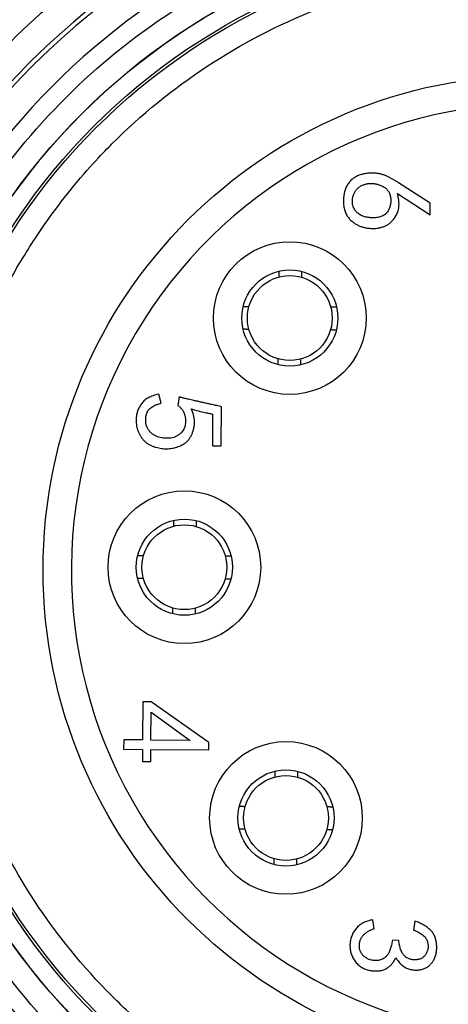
# Model space of a CAD drawing. Header units: millimetres. Extents: x 0 to 2970, y 0 to 2100.
# Tile 11 of 55: x 1009.9 to 1017.48, y 413.21 to 430.62. Entities that reach past the tile are written whole.
import ezdxf

# ---------------------------------------------------------------- set-up
doc = ezdxf.new("R2010")
doc.units = ezdxf.units.MM
doc.header["$LTSCALE"] = 0.2

# ---------------------------------------------------------------- blocks, each defined once
blk = doc.blocks.new('A$C5c935c73')
for p, q in [((285.099, -50.119), (284.54, -49.755)), ((284.521, -49.948), (285.097, -50.321)), ((285.097, -50.321), (285.099, -50.119)), ((280.339, -53.654), (280.296, -53.495)), ((280.656, -53.542), (280.637, -53.691)), ((281.403, -54.407), (281.409, -53.714)), ((281.25, -53.845), (281.245, -54.406)), ((281.245, -54.406), (281.403, -54.407)), ((280.015, -58.931), (280.01, -59.606)), ((280.164, -58.932), (280.015, -58.931)), ((281.185, -59.651), (280.164, -58.932)), ((280.159, -59.608), (280.163, -59.116)), ((280.163, -59.116), (280.852, -59.613)), ((279.677, -59.604), (279.676, -59.771)), ((280.01, -59.606), (279.677, -59.604)), ((280.852, -59.613), (280.159, -59.608)), ((281.184, -59.782), (281.185, -59.651)), ((279.676, -59.771), (280.009, -59.773)), ((280.009, -59.773), (280.007, -59.984)), ((280.156, -59.985), (280.158, -59.774)), ((280.158, -59.774), (281.184, -59.782)), ((280.007, -59.984), (280.156, -59.985)), ((284.107, -62.943), (284.082, -62.785)), ((284.827, -62.809), (284.8, -62.966)), ((284.544, -63.149), (284.43, -63.148))]:
    blk.add_line(p, q)
for centre, radius in [((287, -56.6), 11.407), ((287, -56.6), 11.403), ((287, -56.6), 11.099), ((287, -56.6), 11.051), ((287, -56.6), 8.75), ((282.615, -52.147), 1.35), ((282.615, -52.147), 0.85), ((282.615, -52.147), 0.75), ((280.75, -56.552), 1.35), ((280.75, -56.552), 0.85), ((280.75, -56.552), 0.75), ((282.547, -60.985), 1.35), ((282.547, -60.985), 0.85), ((282.547, -60.985), 0.75)]:
    blk.add_circle(centre, radius)
for radius, start, end in [(12.697, 24.3067, 335.6933), (12.619, 24.4631, 335.5369)]:
    blk.add_arc((287, -56.6), radius, start, end)
for major_axis, start_param, end_param in [((-11.765, -2.909), 3.326169, 6.040807), ((-0.552, -8.231), 3.200928, 6.34253), ((-11.913, 2.224), 0.184575, 2.899213)]:
    blk.add_ellipse((287, -56.6), major_axis=major_axis, ratio=0.999998, start_param=start_param, end_param=end_param)
for points, knots in [([(273.803, -56.6), (273.803, -55.878), (273.859, -55.172), (273.971, -54.481), (274.088, -53.765), (274.267, -53.052), (274.508, -52.343), (274.755, -51.619), (275.062, -50.921), (275.431, -50.25), (275.802, -49.574), (276.229, -48.935), (276.712, -48.334), (277.191, -47.737), (277.728, -47.18), (278.322, -46.661), (278.903, -46.154), (279.513, -45.706), (280.153, -45.318), (280.778, -44.938), (281.431, -44.613), (282.111, -44.342), (282.776, -44.076), (283.459, -43.866), (284.158, -43.712), (284.863, -43.557), (285.565, -43.46), (286.264, -43.42), (286.989, -43.38), (287.723, -43.401), (288.468, -43.484), (289.228, -43.569), (289.975, -43.72), (290.711, -43.935), (291.451, -44.152), (292.166, -44.431), (292.857, -44.774), (293.543, -45.113), (294.203, -45.517), (294.837, -45.985), (295.457, -46.443), (296.026, -46.943), (296.543, -47.484), (297.048, -48.013), (297.507, -48.58), (297.918, -49.186), (298.32, -49.779), (298.672, -50.4), (298.974, -51.05)], [0, 0, 0, 0, 0.0625, 0.0625, 0.0625, 0.125, 0.125, 0.125, 0.1875, 0.1875, 0.1875, 0.25, 0.25, 0.25, 0.3125, 0.3125, 0.3125, 0.375, 0.375, 0.375, 0.4375, 0.4375, 0.4375, 0.5, 0.5, 0.5, 0.5625, 0.5625, 0.5625, 0.625, 0.625, 0.625, 0.6875, 0.6875, 0.6875, 0.75, 0.75, 0.75, 0.8125, 0.8125, 0.8125, 0.875, 0.875, 0.875, 0.9375, 0.9375, 0.9375, 1, 1, 1, 1]), ([(275.193, -56.6), (275.193, -55.859), (275.258, -55.139), (275.388, -54.442), (275.524, -53.708), (275.736, -52.979), (276.022, -52.254), (276.317, -51.509), (276.685, -50.8), (277.125, -50.129), (277.569, -49.451), (278.078, -48.825), (278.652, -48.252), (279.219, -47.684), (279.852, -47.172), (280.551, -46.716), (281.23, -46.274), (281.931, -45.909), (282.654, -45.622), (283.005, -45.484), (283.371, -45.359), (283.754, -45.25), (284.125, -45.144), (284.491, -45.057), (284.852, -44.991), (285.561, -44.859), (286.277, -44.794), (287, -44.793), (287.741, -44.793), (288.46, -44.858), (289.158, -44.988), (289.892, -45.124), (290.621, -45.336), (291.346, -45.622), (292.091, -45.917), (292.8, -46.285), (293.471, -46.725), (294.149, -47.169), (294.775, -47.678), (295.348, -48.252), (295.916, -48.819), (296.428, -49.452), (296.884, -50.151), (297.326, -50.83), (297.691, -51.531), (297.978, -52.254), (298.116, -52.605), (298.241, -52.971), (298.35, -53.354), (298.456, -53.725), (298.543, -54.091), (298.609, -54.452), (298.741, -55.161), (298.807, -55.877), (298.807, -56.6)], [0, 0, 0, 0, 0.0625, 0.0625, 0.0625, 0.125, 0.125, 0.125, 0.1875, 0.1875, 0.1875, 0.25, 0.25, 0.25, 0.3125, 0.3125, 0.3125, 0.375, 0.375, 0.375, 0.40625, 0.40625, 0.40625, 0.4375, 0.4375, 0.4375, 0.5, 0.5, 0.5, 0.5625, 0.5625, 0.5625, 0.625, 0.625, 0.625, 0.6875, 0.6875, 0.6875, 0.75, 0.75, 0.75, 0.8125, 0.8125, 0.8125, 0.875, 0.875, 0.875, 0.90625, 0.90625, 0.90625, 0.9375, 0.9375, 0.9375, 1, 1, 1, 1]), ([(276.349, -56.6), (276.349, -55.95), (276.408, -55.301), (276.526, -54.662), (276.588, -54.328), (276.666, -53.997), (276.761, -53.671), (276.769, -53.642), (276.785, -53.585), (276.811, -53.501), (276.836, -53.418), (276.871, -53.307), (276.917, -53.17), (276.959, -53.046), (276.996, -52.944), (277.026, -52.862), (277.057, -52.781), (277.08, -52.72), (277.096, -52.679), (277.127, -52.602), (277.175, -52.482), (277.246, -52.321), (277.317, -52.16), (277.411, -51.958), (277.535, -51.72), (277.727, -51.35), (277.915, -51.04), (278.083, -50.782), (278.166, -50.656), (278.26, -50.517), (278.367, -50.368), (278.474, -50.219), (278.595, -50.059), (278.731, -49.89), (278.902, -49.678), (279.054, -49.506), (279.178, -49.371), (279.303, -49.235), (279.401, -49.136), (279.468, -49.068), (279.981, -48.556), (280.546, -48.096), (281.152, -47.697), (281.758, -47.299), (282.405, -46.963), (283.079, -46.696), (283.165, -46.662), (283.29, -46.614), (283.455, -46.555), (283.62, -46.497), (283.825, -46.428), (284.073, -46.356), (284.451, -46.247), (284.78, -46.175), (285.053, -46.124), (285.319, -46.075), (285.643, -46.025), (286.026, -45.991), (286.265, -45.97), (286.467, -45.96), (286.629, -45.954), (286.791, -45.949), (286.915, -45.949), (287, -45.949), (287.65, -45.949), (288.299, -46.008), (288.938, -46.126), (289.272, -46.188), (289.603, -46.266), (289.929, -46.361), (289.958, -46.369), (290.014, -46.385), (290.098, -46.41), (290.182, -46.436), (290.293, -46.47), (290.43, -46.517), (290.554, -46.559), (290.656, -46.596), (290.738, -46.626), (290.819, -46.657), (290.88, -46.68), (290.921, -46.696), (290.998, -46.727), (291.118, -46.775), (291.279, -46.846), (291.44, -46.917), (291.642, -47.011), (291.88, -47.135), (292.25, -47.327), (292.56, -47.515), (292.818, -47.683), (292.944, -47.766), (293.083, -47.86), (293.232, -47.967), (293.381, -48.074), (293.541, -48.195), (293.71, -48.331), (293.922, -48.502), (294.094, -48.654), (294.229, -48.778), (294.365, -48.903), (294.464, -49.001), (294.532, -49.068), (295.044, -49.581), (295.504, -50.146), (295.903, -50.752), (296.301, -51.358), (296.637, -52.005), (296.904, -52.679), (296.937, -52.765), (296.986, -52.89), (297.045, -53.055), (297.103, -53.22), (297.172, -53.425), (297.244, -53.673), (297.353, -54.051), (297.425, -54.379), (297.476, -54.653), (297.525, -54.918), (297.575, -55.242), (297.609, -55.626), (297.63, -55.864), (297.64, -56.065), (297.645, -56.228), (297.651, -56.39), (297.651, -56.514), (297.651, -56.6)], [0, 0, 0, 0, 0.0625, 0.0625, 0.0625, 0.09375, 0.09375, 0.09375, 0.101562, 0.101562, 0.101562, 0.109375, 0.109375, 0.109375, 0.117188, 0.117188, 0.117188, 0.125, 0.125, 0.125, 0.140625, 0.140625, 0.140625, 0.15625, 0.15625, 0.15625, 0.1875, 0.1875, 0.1875, 0.203125, 0.203125, 0.203125, 0.21875, 0.21875, 0.21875, 0.234375, 0.234375, 0.234375, 0.25, 0.25, 0.25, 0.3125, 0.3125, 0.3125, 0.375, 0.375, 0.375, 0.390625, 0.390625, 0.390625, 0.40625, 0.40625, 0.40625, 0.4375, 0.4375, 0.4375, 0.46875, 0.46875, 0.46875, 0.484375, 0.484375, 0.484375, 0.5, 0.5, 0.5, 0.5625, 0.5625, 0.5625, 0.59375, 0.59375, 0.59375, 0.601562, 0.601562, 0.601562, 0.609375, 0.609375, 0.609375, 0.617188, 0.617188, 0.617188, 0.625, 0.625, 0.625, 0.640625, 0.640625, 0.640625, 0.65625, 0.65625, 0.65625, 0.6875, 0.6875, 0.6875, 0.703125, 0.703125, 0.703125, 0.71875, 0.71875, 0.71875, 0.734375, 0.734375, 0.734375, 0.75, 0.75, 0.75, 0.8125, 0.8125, 0.8125, 0.875, 0.875, 0.875, 0.890625, 0.890625, 0.890625, 0.90625, 0.90625, 0.90625, 0.9375, 0.9375, 0.9375, 0.96875, 0.96875, 0.96875, 0.984375, 0.984375, 0.984375, 1, 1, 1, 1]), ([(284.107, -49.585), (284.086, -49.584), (284.043, -49.582), (283.977, -49.589), (283.91, -49.601), (283.855, -49.618), (283.811, -49.635), (283.779, -49.651), (283.75, -49.669), (283.722, -49.689), (283.697, -49.712), (283.673, -49.738), (283.651, -49.766), (283.631, -49.796), (283.614, -49.829), (283.599, -49.863), (283.586, -49.899), (283.577, -49.937), (283.57, -49.976), (283.565, -50.017), (283.563, -50.059), (283.564, -50.103), (283.567, -50.146), (283.573, -50.187), (283.58, -50.226), (283.592, -50.263), (283.605, -50.297), (283.622, -50.329), (283.64, -50.358), (283.669, -50.393), (283.708, -50.432), (283.758, -50.471), (283.811, -50.503), (283.867, -50.527), (283.924, -50.544), (283.982, -50.556), (284.041, -50.563), (284.1, -50.564), (284.158, -50.56), (284.214, -50.549), (284.268, -50.534), (284.312, -50.517), (284.345, -50.499), (284.369, -50.483), (284.393, -50.464), (284.416, -50.441), (284.438, -50.416), (284.46, -50.389), (284.481, -50.358), (284.502, -50.325), (284.52, -50.288), (284.533, -50.249), (284.542, -50.206), (284.547, -50.16), (284.547, -50.111), (284.543, -50.059), (284.535, -50.004), (284.526, -49.967), (284.521, -49.948)], [0, 0, 0, 0, 0.025228, 0.051093, 0.077737, 0.105604, 0.11968, 0.133309, 0.146883, 0.160405, 0.173911, 0.187598, 0.201658, 0.215938, 0.23043, 0.245176, 0.260078, 0.275388, 0.290988, 0.307207, 0.323999, 0.341418, 0.358634, 0.375077, 0.3908, 0.405703, 0.420232, 0.434151, 0.447754, 0.461313, 0.487482, 0.512582, 0.536805, 0.560613, 0.584113, 0.607342, 0.630518, 0.653696, 0.676697, 0.699123, 0.72125, 0.743176, 0.754407, 0.765843, 0.777943, 0.790439, 0.803593, 0.817474, 0.832036, 0.84754, 0.863576, 0.880057, 0.897184, 0.915188, 0.934395, 0.954822, 0.976611, 1, 1, 1, 1]), ([(284.54, -49.755), (284.519, -49.742), (284.48, -49.719), (284.423, -49.686), (284.371, -49.659), (284.323, -49.635), (284.275, -49.616), (284.223, -49.601), (284.167, -49.59), (284.128, -49.587), (284.107, -49.585)], [0, 0, 0, 0, 0.155272, 0.295218, 0.42021, 0.529476, 0.6352, 0.747528, 0.86961, 1, 1, 1, 1]), ([(283.816, -49.855), (283.823, -49.848), (283.837, -49.836), (283.86, -49.82), (283.885, -49.805), (283.911, -49.794), (283.938, -49.784), (283.966, -49.776), (283.996, -49.771), (284.037, -49.767), (284.089, -49.768), (284.151, -49.777), (284.211, -49.795), (284.259, -49.817), (284.295, -49.839), (284.319, -49.858), (284.34, -49.88), (284.358, -49.903), (284.373, -49.93), (284.384, -49.958), (284.393, -49.989), (284.398, -50.022), (284.401, -50.055), (284.401, -50.088), (284.399, -50.12), (284.393, -50.151), (284.385, -50.181), (284.374, -50.211), (284.36, -50.239), (284.344, -50.267), (284.329, -50.287), (284.32, -50.297), (284.317, -50.299)], [0, 0, 0, 0, 0.027544, 0.055154, 0.082618, 0.11017, 0.138045, 0.16655, 0.195789, 0.226274, 0.287231, 0.347532, 0.407795, 0.469562, 0.50033, 0.530026, 0.558837, 0.587646, 0.616793, 0.646531, 0.677509, 0.709912, 0.742568, 0.774469, 0.805501, 0.83624, 0.866656, 0.897229, 0.927892, 0.959311, 0.990453, 1, 1, 1, 1]), ([(284.317, -50.299), (284.312, -50.305), (284.298, -50.317), (284.274, -50.334), (284.244, -50.349), (284.21, -50.361), (284.172, -50.369), (284.131, -50.374), (284.088, -50.375), (284.044, -50.373), (284.002, -50.369), (283.963, -50.362), (283.927, -50.352), (283.893, -50.34), (283.862, -50.324), (283.833, -50.306), (283.808, -50.285), (283.786, -50.262), (283.767, -50.238), (283.751, -50.213), (283.738, -50.185), (283.729, -50.157), (283.723, -50.127), (283.721, -50.096), (283.722, -50.064), (283.725, -50.033), (283.731, -50.002), (283.739, -49.973), (283.75, -49.946), (283.763, -49.921), (283.778, -49.897), (283.796, -49.875), (283.809, -49.861), (283.816, -49.855)], [0, 0, 0, 0, 0.021504, 0.05297, 0.086025, 0.120592, 0.157522, 0.197638, 0.240622, 0.284226, 0.325176, 0.363653, 0.400275, 0.435139, 0.468899, 0.501408, 0.533076, 0.56412, 0.593765, 0.622859, 0.651824, 0.680489, 0.709787, 0.739927, 0.771201, 0.802629, 0.832547, 0.861662, 0.890052, 0.917596, 0.944848, 0.972522, 1, 1, 1, 1]), ([(280.296, -53.495), (280.279, -53.499), (280.246, -53.506), (280.199, -53.52), (280.156, -53.537), (280.116, -53.555), (280.081, -53.577), (280.049, -53.6), (280.02, -53.626), (279.997, -53.655), (279.976, -53.685), (279.957, -53.715), (279.941, -53.745), (279.928, -53.776), (279.916, -53.808), (279.908, -53.839), (279.902, -53.872), (279.897, -53.915), (279.896, -53.967), (279.899, -54.028), (279.91, -54.084), (279.926, -54.137), (279.947, -54.186), (279.972, -54.231), (279.999, -54.272), (280.03, -54.31), (280.065, -54.343), (280.105, -54.372), (280.149, -54.397), (280.197, -54.416), (280.247, -54.432), (280.296, -54.444), (280.345, -54.453), (280.394, -54.457), (280.441, -54.458), (280.487, -54.456), (280.531, -54.45), (280.574, -54.441), (280.616, -54.428), (280.658, -54.413), (280.7, -54.394), (280.742, -54.372), (280.782, -54.345), (280.818, -54.31), (280.849, -54.267), (280.875, -54.219), (280.897, -54.167), (280.913, -54.112), (280.924, -54.057), (280.929, -54), (280.928, -53.941), (280.918, -53.88), (280.9, -53.817), (280.882, -53.776), (280.873, -53.754)], [0, 0, 0, 0, 0.020776, 0.040327, 0.058833, 0.076104, 0.092684, 0.108416, 0.123637, 0.138454, 0.152977, 0.167045, 0.180722, 0.19413, 0.20745, 0.220557, 0.233596, 0.246762, 0.272296, 0.296209, 0.319159, 0.341044, 0.362162, 0.382464, 0.402233, 0.421546, 0.440708, 0.460202, 0.480152, 0.500896, 0.521923, 0.542291, 0.562125, 0.581507, 0.600427, 0.618729, 0.636395, 0.653755, 0.671095, 0.688977, 0.707241, 0.726085, 0.745354, 0.765146, 0.78583, 0.808035, 0.830944, 0.853498, 0.875914, 0.898546, 0.921755, 0.946191, 0.972109, 1, 1, 1, 1]), ([(281.409, -53.714), (281.38, -53.708), (281.325, -53.696), (281.245, -53.679), (281.17, -53.661), (281.101, -53.646), (281.036, -53.632), (280.976, -53.618), (280.921, -53.606), (280.872, -53.594), (280.827, -53.584), (280.788, -53.575), (280.753, -53.567), (280.724, -53.56), (280.7, -53.554), (280.68, -53.549), (280.666, -53.545), (280.659, -53.543), (280.656, -53.542)], [0, 0, 0, 0, 0.112657, 0.218796, 0.318179, 0.410631, 0.496651, 0.575828, 0.648575, 0.714069, 0.773452, 0.826086, 0.871786, 0.910647, 0.94308, 0.968578, 0.987755, 1, 1, 1, 1]), ([(280.637, -53.691), (280.645, -53.697), (280.66, -53.709), (280.681, -53.728), (280.699, -53.749), (280.716, -53.771), (280.73, -53.795), (280.742, -53.819), (280.751, -53.845), (280.761, -53.88), (280.768, -53.924), (280.772, -53.975), (280.768, -54.023), (280.758, -54.069), (280.741, -54.111), (280.718, -54.15), (280.687, -54.184), (280.651, -54.214), (280.609, -54.239), (280.562, -54.258), (280.511, -54.269), (280.457, -54.274), (280.402, -54.273), (280.349, -54.266), (280.298, -54.255), (280.251, -54.238), (280.207, -54.214), (280.167, -54.184), (280.132, -54.147), (280.107, -54.111), (280.089, -54.08), (280.08, -54.054), (280.072, -54.026), (280.067, -53.996), (280.065, -53.965), (280.066, -53.932), (280.068, -53.898), (280.074, -53.862), (280.083, -53.826), (280.1, -53.792), (280.124, -53.762), (280.154, -53.734), (280.191, -53.709), (280.234, -53.687), (280.284, -53.668), (280.32, -53.659), (280.339, -53.654)], [0, 0, 0, 0, 0.016075, 0.031671, 0.046774, 0.061742, 0.076743, 0.09161, 0.106466, 0.121826, 0.151464, 0.179265, 0.205648, 0.230927, 0.255587, 0.279824, 0.304775, 0.330633, 0.357188, 0.384456, 0.412784, 0.442979, 0.47338, 0.502553, 0.530801, 0.558353, 0.585469, 0.612383, 0.640043, 0.66881, 0.683764, 0.69885, 0.714551, 0.730802, 0.74775, 0.765705, 0.78478, 0.804893, 0.825333, 0.845606, 0.866406, 0.888664, 0.912579, 0.939057, 0.968108, 1, 1, 1, 1]), ([(280.873, -53.754), (280.885, -53.758), (280.911, -53.766), (280.95, -53.777), (280.993, -53.788), (281.038, -53.8), (281.087, -53.811), (281.139, -53.822), (281.193, -53.834), (281.231, -53.841), (281.25, -53.845)], [0, 0, 0, 0, 0.098946, 0.204918, 0.3184, 0.439201, 0.568166, 0.704327, 0.84805, 1, 1, 1, 1]), ([(298.974, -62.15), (298.67, -62.805), (298.322, -63.422), (297.93, -64.002), (297.523, -64.603), (297.061, -65.174), (296.543, -65.716), (296.015, -66.269), (295.443, -66.772), (294.826, -67.227), (294.205, -67.684), (293.549, -68.084), (292.857, -68.426), (292.172, -68.766), (291.451, -69.046), (290.694, -69.267), (289.954, -69.483), (289.212, -69.632), (288.468, -69.716), (287.741, -69.797), (287.012, -69.818), (286.28, -69.778), (285.565, -69.739), (284.858, -69.642), (284.158, -69.488), (283.454, -69.333), (282.776, -69.126), (282.126, -68.867), (281.451, -68.599), (280.793, -68.271), (280.153, -67.882), (279.499, -67.485), (278.884, -67.035), (278.307, -66.53), (277.727, -66.022), (277.196, -65.468), (276.712, -64.866), (276.233, -64.27), (275.804, -63.626), (275.426, -62.934), (275.056, -62.258), (274.75, -61.566), (274.508, -60.857), (274.272, -60.165), (274.095, -59.458), (273.976, -58.735), (273.861, -58.028), (273.803, -57.317), (273.803, -56.6)], [0, 0, 0, 0, 0.0625, 0.0625, 0.0625, 0.125, 0.125, 0.125, 0.1875, 0.1875, 0.1875, 0.25, 0.25, 0.25, 0.3125, 0.3125, 0.3125, 0.375, 0.375, 0.375, 0.4375, 0.4375, 0.4375, 0.5, 0.5, 0.5, 0.5625, 0.5625, 0.5625, 0.625, 0.625, 0.625, 0.6875, 0.6875, 0.6875, 0.75, 0.75, 0.75, 0.8125, 0.8125, 0.8125, 0.875, 0.875, 0.875, 0.9375, 0.9375, 0.9375, 1, 1, 1, 1]), ([(298.807, -56.6), (298.807, -57.341), (298.742, -58.061), (298.612, -58.758), (298.476, -59.492), (298.264, -60.221), (297.978, -60.946), (297.683, -61.691), (297.315, -62.4), (296.875, -63.071), (296.431, -63.749), (295.922, -64.375), (295.348, -64.948), (294.781, -65.516), (294.148, -66.028), (293.449, -66.484), (292.77, -66.926), (292.069, -67.291), (291.346, -67.578), (290.995, -67.716), (290.629, -67.841), (290.246, -67.95), (289.875, -68.056), (289.509, -68.143), (289.148, -68.209), (288.439, -68.341), (287.723, -68.406), (287, -68.407), (286.259, -68.407), (285.54, -68.342), (284.842, -68.212), (284.108, -68.076), (283.379, -67.864), (282.654, -67.578), (281.909, -67.283), (281.2, -66.915), (280.529, -66.475), (279.851, -66.031), (279.225, -65.522), (278.652, -64.948), (278.084, -64.381), (277.572, -63.748), (277.116, -63.049), (276.674, -62.37), (276.309, -61.669), (276.022, -60.946), (275.884, -60.595), (275.759, -60.229), (275.65, -59.846), (275.544, -59.475), (275.457, -59.109), (275.391, -58.748), (275.259, -58.039), (275.193, -57.323), (275.193, -56.6)], [0, 0, 0, 0, 0.0625, 0.0625, 0.0625, 0.125, 0.125, 0.125, 0.1875, 0.1875, 0.1875, 0.25, 0.25, 0.25, 0.3125, 0.3125, 0.3125, 0.375, 0.375, 0.375, 0.40625, 0.40625, 0.40625, 0.4375, 0.4375, 0.4375, 0.5, 0.5, 0.5, 0.5625, 0.5625, 0.5625, 0.625, 0.625, 0.625, 0.6875, 0.6875, 0.6875, 0.75, 0.75, 0.75, 0.8125, 0.8125, 0.8125, 0.875, 0.875, 0.875, 0.90625, 0.90625, 0.90625, 0.9375, 0.9375, 0.9375, 1, 1, 1, 1]), ([(297.651, -56.6), (297.651, -57.25), (297.592, -57.899), (297.474, -58.538), (297.412, -58.872), (297.334, -59.203), (297.239, -59.529), (297.231, -59.558), (297.215, -59.615), (297.189, -59.699), (297.164, -59.782), (297.129, -59.893), (297.083, -60.03), (297.041, -60.154), (297.004, -60.256), (296.974, -60.338), (296.943, -60.419), (296.92, -60.48), (296.904, -60.521), (296.873, -60.598), (296.825, -60.718), (296.754, -60.879), (296.683, -61.04), (296.589, -61.242), (296.465, -61.48), (296.273, -61.85), (296.085, -62.16), (295.917, -62.418), (295.834, -62.544), (295.74, -62.683), (295.633, -62.832), (295.526, -62.981), (295.405, -63.141), (295.269, -63.31), (295.098, -63.522), (294.946, -63.694), (294.822, -63.829), (294.697, -63.965), (294.599, -64.064), (294.532, -64.132), (294.019, -64.644), (293.454, -65.104), (292.848, -65.503), (292.242, -65.901), (291.595, -66.237), (290.921, -66.504), (290.835, -66.538), (290.71, -66.586), (290.545, -66.645), (290.38, -66.703), (290.175, -66.772), (289.927, -66.844), (289.549, -66.953), (289.22, -67.025), (288.947, -67.076), (288.681, -67.125), (288.357, -67.175), (287.974, -67.209), (287.735, -67.23), (287.533, -67.24), (287.371, -67.246), (287.209, -67.251), (287.085, -67.251), (287, -67.251), (286.35, -67.251), (285.701, -67.192), (285.062, -67.074), (284.728, -67.012), (284.397, -66.934), (284.071, -66.839), (284.042, -66.831), (283.986, -66.815), (283.902, -66.79), (283.818, -66.764), (283.707, -66.73), (283.57, -66.683), (283.446, -66.641), (283.344, -66.604), (283.262, -66.574), (283.181, -66.543), (283.12, -66.52), (283.079, -66.504), (283.002, -66.473), (282.882, -66.425), (282.721, -66.354), (282.56, -66.283), (282.358, -66.189), (282.12, -66.065), (281.75, -65.873), (281.44, -65.685), (281.182, -65.517), (281.056, -65.434), (280.917, -65.34), (280.768, -65.233), (280.619, -65.126), (280.459, -65.005), (280.29, -64.869), (280.078, -64.698), (279.906, -64.546), (279.771, -64.422), (279.635, -64.297), (279.536, -64.199), (279.468, -64.132), (278.956, -63.619), (278.496, -63.054), (278.097, -62.448), (277.699, -61.842), (277.363, -61.195), (277.096, -60.521), (277.063, -60.435), (277.014, -60.31), (276.955, -60.145), (276.897, -59.98), (276.828, -59.775), (276.756, -59.527), (276.647, -59.149), (276.575, -58.821), (276.524, -58.547), (276.475, -58.282), (276.425, -57.958), (276.391, -57.574), (276.37, -57.336), (276.36, -57.135), (276.355, -56.972), (276.349, -56.81), (276.349, -56.686), (276.349, -56.6)], [0, 0, 0, 0, 0.0625, 0.0625, 0.0625, 0.09375, 0.09375, 0.09375, 0.101562, 0.101562, 0.101562, 0.109375, 0.109375, 0.109375, 0.117188, 0.117188, 0.117188, 0.125, 0.125, 0.125, 0.140625, 0.140625, 0.140625, 0.15625, 0.15625, 0.15625, 0.1875, 0.1875, 0.1875, 0.203125, 0.203125, 0.203125, 0.21875, 0.21875, 0.21875, 0.234375, 0.234375, 0.234375, 0.25, 0.25, 0.25, 0.3125, 0.3125, 0.3125, 0.375, 0.375, 0.375, 0.390625, 0.390625, 0.390625, 0.40625, 0.40625, 0.40625, 0.4375, 0.4375, 0.4375, 0.46875, 0.46875, 0.46875, 0.484375, 0.484375, 0.484375, 0.5, 0.5, 0.5, 0.5625, 0.5625, 0.5625, 0.59375, 0.59375, 0.59375, 0.601562, 0.601562, 0.601562, 0.609375, 0.609375, 0.609375, 0.617188, 0.617188, 0.617188, 0.625, 0.625, 0.625, 0.640625, 0.640625, 0.640625, 0.65625, 0.65625, 0.65625, 0.6875, 0.6875, 0.6875, 0.703125, 0.703125, 0.703125, 0.71875, 0.71875, 0.71875, 0.734375, 0.734375, 0.734375, 0.75, 0.75, 0.75, 0.8125, 0.8125, 0.8125, 0.875, 0.875, 0.875, 0.890625, 0.890625, 0.890625, 0.90625, 0.90625, 0.90625, 0.9375, 0.9375, 0.9375, 0.96875, 0.96875, 0.96875, 0.984375, 0.984375, 0.984375, 1, 1, 1, 1]), ([(284.082, -62.785), (284.066, -62.788), (284.036, -62.794), (283.991, -62.807), (283.95, -62.822), (283.912, -62.84), (283.876, -62.861), (283.843, -62.885), (283.813, -62.911), (283.786, -62.941), (283.762, -62.972), (283.742, -63.004), (283.723, -63.038), (283.709, -63.074), (283.696, -63.111), (283.688, -63.149), (283.681, -63.189), (283.679, -63.23), (283.679, -63.271), (283.683, -63.311), (283.69, -63.35), (283.7, -63.388), (283.715, -63.425), (283.732, -63.461), (283.753, -63.496), (283.777, -63.529), (283.804, -63.56), (283.834, -63.588), (283.865, -63.613), (283.899, -63.634), (283.934, -63.652), (283.972, -63.667), (284.012, -63.678), (284.053, -63.685), (284.094, -63.689), (284.134, -63.691), (284.171, -63.69), (284.207, -63.686), (284.241, -63.68), (284.272, -63.67), (284.302, -63.658), (284.339, -63.638), (284.38, -63.608), (284.424, -63.564), (284.461, -63.513), (284.48, -63.475), (284.489, -63.455)], [0, 0, 0, 0, 0.026067, 0.050983, 0.075009, 0.097964, 0.120422, 0.142437, 0.164114, 0.18566, 0.207143, 0.228059, 0.249035, 0.270067, 0.291054, 0.312436, 0.33426, 0.356602, 0.379079, 0.400967, 0.422589, 0.443931, 0.465391, 0.487154, 0.509159, 0.531811, 0.554384, 0.57642, 0.597979, 0.619682, 0.641208, 0.663101, 0.685467, 0.70845, 0.731394, 0.752995, 0.773542, 0.792948, 0.81155, 0.829518, 0.846969, 0.863917, 0.897329, 0.930741, 0.964623, 1, 1, 1, 1]), ([(284.489, -63.455), (284.498, -63.469), (284.515, -63.495), (284.543, -63.53), (284.571, -63.562), (284.601, -63.59), (284.632, -63.613), (284.665, -63.633), (284.698, -63.648), (284.733, -63.659), (284.767, -63.667), (284.801, -63.672), (284.835, -63.675), (284.868, -63.675), (284.9, -63.672), (284.931, -63.667), (284.962, -63.659), (284.992, -63.648), (285.02, -63.635), (285.048, -63.62), (285.073, -63.603), (285.096, -63.583), (285.117, -63.561), (285.137, -63.537), (285.154, -63.511), (285.169, -63.483), (285.182, -63.452), (285.194, -63.421), (285.202, -63.388), (285.209, -63.354), (285.212, -63.319), (285.214, -63.282), (285.213, -63.245), (285.211, -63.206), (285.205, -63.168), (285.197, -63.132), (285.186, -63.097), (285.173, -63.064), (285.156, -63.034), (285.137, -63.006), (285.115, -62.979), (285.081, -62.947), (285.034, -62.91), (284.972, -62.87), (284.902, -62.836), (284.853, -62.818), (284.827, -62.809)], [0, 0, 0, 0, 0.028078, 0.054498, 0.079548, 0.103395, 0.126116, 0.148209, 0.169675, 0.1908, 0.211626, 0.231809, 0.251264, 0.270484, 0.28921, 0.30795, 0.326458, 0.345057, 0.36353, 0.381681, 0.399421, 0.417233, 0.434864, 0.452873, 0.47119, 0.490173, 0.509438, 0.528997, 0.548842, 0.56896, 0.589806, 0.61114, 0.63303, 0.655944, 0.678657, 0.700536, 0.721719, 0.742258, 0.762533, 0.782643, 0.802622, 0.822944, 0.864433, 0.907517, 0.952539, 1, 1, 1, 1]), ([(284.43, -63.148), (284.428, -63.162), (284.423, -63.191), (284.414, -63.233), (284.404, -63.271), (284.393, -63.306), (284.381, -63.338), (284.367, -63.366), (284.353, -63.392), (284.336, -63.415), (284.319, -63.434), (284.3, -63.452), (284.279, -63.467), (284.256, -63.479), (284.232, -63.49), (284.207, -63.497), (284.179, -63.503), (284.151, -63.505), (284.122, -63.506), (284.093, -63.504), (284.066, -63.5), (284.039, -63.494), (284.013, -63.485), (283.988, -63.473), (283.964, -63.459), (283.941, -63.442), (283.919, -63.424), (283.9, -63.404), (283.884, -63.382), (283.871, -63.36), (283.86, -63.335), (283.852, -63.309), (283.848, -63.282), (283.845, -63.253), (283.846, -63.224), (283.849, -63.196), (283.853, -63.17), (283.862, -63.144), (283.871, -63.12), (283.885, -63.097), (283.9, -63.076), (283.923, -63.049), (283.957, -63.019), (284.002, -62.987), (284.052, -62.961), (284.089, -62.949), (284.107, -62.943)], [0, 0, 0, 0, 0.03266, 0.063172, 0.09183, 0.118186, 0.143146, 0.165997, 0.187396, 0.207316, 0.226159, 0.244812, 0.263173, 0.281828, 0.300589, 0.320023, 0.340013, 0.361093, 0.382289, 0.4028, 0.423006, 0.442872, 0.462746, 0.482654, 0.503003, 0.523636, 0.544189, 0.564001, 0.583349, 0.602564, 0.62185, 0.641284, 0.661411, 0.682444, 0.703394, 0.723723, 0.743344, 0.762553, 0.781348, 0.800209, 0.819144, 0.838522, 0.877836, 0.917212, 0.95785, 1, 1, 1, 1]), ([(284.8, -62.966), (284.816, -62.972), (284.847, -62.984), (284.89, -63.004), (284.928, -63.026), (284.961, -63.048), (284.989, -63.073), (285.013, -63.099), (285.032, -63.127), (285.044, -63.156), (285.054, -63.186), (285.059, -63.215), (285.063, -63.244), (285.062, -63.272), (285.059, -63.3), (285.052, -63.327), (285.042, -63.354), (285.029, -63.38), (285.014, -63.405), (284.996, -63.427), (284.976, -63.446), (284.954, -63.462), (284.929, -63.474), (284.903, -63.484), (284.874, -63.49), (284.844, -63.493), (284.813, -63.494), (284.784, -63.492), (284.756, -63.486), (284.729, -63.478), (284.704, -63.467), (284.68, -63.453), (284.658, -63.437), (284.638, -63.417), (284.619, -63.394), (284.602, -63.368), (284.587, -63.339), (284.575, -63.307), (284.564, -63.272), (284.556, -63.234), (284.548, -63.192), (284.545, -63.163), (284.544, -63.149)], [0, 0, 0, 0, 0.039726, 0.076232, 0.109955, 0.14122, 0.169867, 0.196887, 0.222372, 0.246972, 0.27071, 0.293557, 0.315791, 0.337634, 0.35912, 0.380741, 0.402897, 0.425693, 0.448126, 0.46973, 0.490861, 0.5117, 0.532922, 0.554607, 0.577075, 0.601084, 0.624939, 0.647834, 0.669794, 0.691244, 0.712275, 0.733201, 0.754391, 0.776232, 0.798861, 0.822605, 0.847533, 0.874339, 0.902525, 0.932971, 0.965373, 1, 1, 1, 1])]:
    blk.add_open_spline(points, degree=3, knots=knots)
for points, weights in [([(282.421, -51.319), (282.421, -51.374), (282.42, -51.422)], [2.23809523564, 2.35786173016, 2.47368420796]), ([(282.821, -51.322), (282.821, -51.377), (282.82, -51.426)], [2.23809523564, 2.35786173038, 2.47368420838]), ([(281.79, -51.94), (281.845, -51.941), (281.893, -51.941)], [2.23809523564, 2.35786173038, 2.47368420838]), ([(283.442, -51.953), (283.387, -51.953), (283.339, -51.952)], [2.23809523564, 2.35786173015, 2.47368420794]), ([(281.787, -52.34), (281.842, -52.341), (281.89, -52.341)], [2.23809523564, 2.35786173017, 2.47368420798]), ([(283.336, -52.352), (283.384, -52.353), (283.439, -52.353)], [2.47368420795, 2.35786173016, 2.23809523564]), ([(282.408, -52.971), (282.409, -52.917), (282.409, -52.868)], [2.23809523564, 2.35786173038, 2.47368420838]), ([(282.808, -52.974), (282.809, -52.92), (282.809, -52.871)], [2.23809523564, 2.35786173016, 2.47368420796]), ([(280.557, -55.724), (280.556, -55.779), (280.556, -55.828)], [2.23809523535, 2.35786172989, 2.47368420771]), ([(280.957, -55.727), (280.956, -55.782), (280.956, -55.831)], [2.23809523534, 2.35786173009, 2.47368420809]), ([(279.926, -56.346), (279.98, -56.346), (280.029, -56.347)], [2.23809523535, 2.3578617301, 2.4736842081]), ([(281.578, -56.358), (281.523, -56.358), (281.475, -56.358)], [2.23809523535, 2.35786172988, 2.47368420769]), ([(279.923, -56.746), (279.977, -56.746), (280.026, -56.746)], [2.23809523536, 2.35786172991, 2.47368420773]), ([(281.471, -56.758), (281.52, -56.758), (281.575, -56.758)], [2.47368420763, 2.35786172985, 2.23809523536]), ([(280.544, -57.377), (280.544, -57.322), (280.545, -57.273)], [2.23809523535, 2.3578617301, 2.4736842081]), ([(280.944, -57.38), (280.944, -57.325), (280.945, -57.276)], [2.23809523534, 2.35786172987, 2.47368420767]), ([(282.353, -60.158), (282.353, -60.213), (282.352, -60.261)], [2.23809523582, 2.35786173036, 2.47368420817]), ([(282.753, -60.161), (282.753, -60.216), (282.752, -60.264)], [2.23809523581, 2.35786173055, 2.47368420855]), ([(281.722, -60.779), (281.777, -60.779), (281.826, -60.78)], [2.23809523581, 2.35786173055, 2.47368420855]), ([(283.374, -60.792), (283.32, -60.791), (283.271, -60.791)], [2.23809523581, 2.3578617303, 2.47368420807]), ([(281.719, -61.179), (281.774, -61.179), (281.822, -61.18)], [2.23809523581, 2.35786173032, 2.47368420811]), ([(283.268, -61.191), (283.317, -61.191), (283.371, -61.192)], [2.47368420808, 2.35786173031, 2.23809523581]), ([(282.34, -61.81), (282.341, -61.755), (282.341, -61.707)], [2.23809523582, 2.35786173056, 2.47368420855]), ([(282.74, -61.813), (282.741, -61.758), (282.741, -61.71)], [2.23809523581, 2.35786173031, 2.47368420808])]:
    blk.add_rational_spline(points, weights, degree=2)

msp = doc.modelspace()

# ---------------------------------------------------------------- block references
msp.add_blockref('A$C5c935c73', (732.062, 477.49))

doc.saveas('drawing.dxf')
